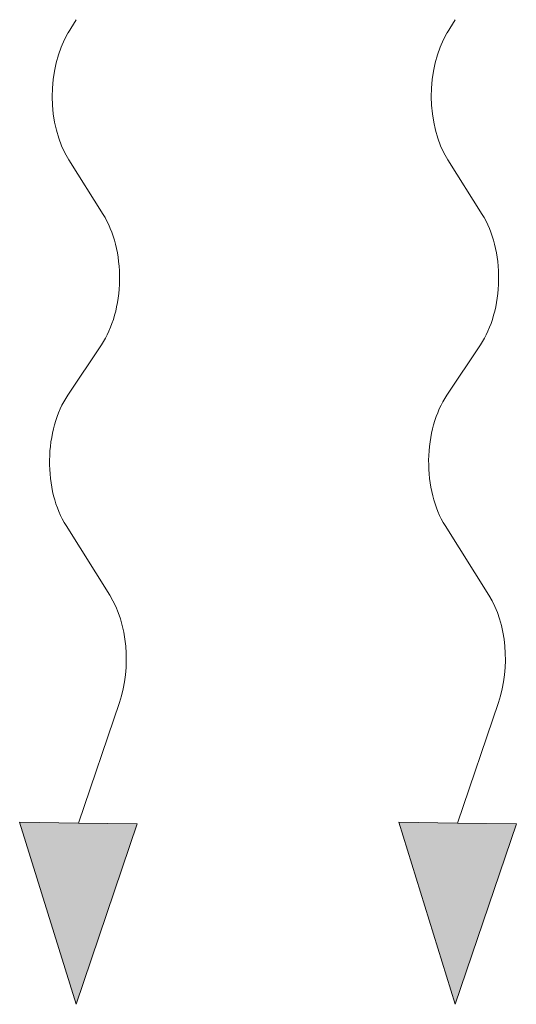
# Model space of a CAD drawing. Header units: millimetres. Extents: x -118717 to 8962, y 22910 to 145283.
# Tile 15 of 193: x -64519 to -64402, y 25112 to 25346. Entities that reach past the tile are written whole.
import ezdxf

# ---------------------------------------------------------------- set-up
doc = ezdxf.new("R2010")
doc.units = ezdxf.units.MM

msp = doc.modelspace()

# ---------------------------------------------------------------- linework, layer by layer
at = {"lineweight": 13}
for p, q in [((-64507.95, 25342.83), (-64506.1, 25345.91)), ((-64417.95, 25342.83), (-64416.1, 25345.91))]:
    msp.add_line(p, q, dxfattribs=at)
at = {"color": 0, "lineweight": 13}
for p, q in [((-64499.67, 25299.72), (-64507.84, 25312.69)), ((-64409.67, 25299.72), (-64417.84, 25312.69)), ((-64508.06, 25256.83), (-64500.09, 25268.75)), ((-64418.06, 25256.83), (-64410.09, 25268.75)), ((-64498.07, 25209.33), (-64508.47, 25225.85)), ((-64408.07, 25209.33), (-64418.47, 25225.85)), ((-64505.52, 25155.28), (-64495.8, 25183.9)), ((-64415.52, 25155.28), (-64405.8, 25183.9)), ((-64506.1, 25112.27), (-64519.48, 25155.46)), ((-64519.48, 25155.46), (-64505.52, 25155.28)), ((-64491.56, 25155.09), (-64506.1, 25112.27)), ((-64491.56, 25155.09), (-64505.52, 25155.28)), ((-64416.1, 25112.27), (-64429.48, 25155.46)), ((-64429.48, 25155.46), (-64415.52, 25155.28)), ((-64401.56, 25155.09), (-64416.1, 25112.27)), ((-64401.56, 25155.09), (-64415.52, 25155.28))]:
    msp.add_line(p, q, dxfattribs=at)
at = {"color": 0, "lineweight": 13, "extrusion": (0, 0, -1)}
for centre, start_param, end_param in [((-64498.31, 25328.05), 0.766537, 2.320574), ((-64408.31, 25328.05), 0.766537, 2.320574), ((-64509.2, 25284.36), 3.908129, 5.516649), ((-64419.2, 25284.36), 3.908129, 5.516649), ((-64498.94, 25241.21), 0.766537, 2.375056), ((-64408.94, 25241.21), 0.766537, 2.375056), ((-64507.6, 25193.97), 3.908129, 5.191299), ((-64417.6, 25193.97), 3.908129, 5.191299)]:
    msp.add_ellipse(centre, major_axis=(-0.29, -21.5), ratio=0.625, start_param=start_param, end_param=end_param, dxfattribs=at)
at = {"color": 0, "lineweight": 13}
for points in [[(-64491.56, 25155.09), (-64519.48, 25155.46), (-64506.1, 25112.27)], [(-64401.56, 25155.09), (-64429.48, 25155.46), (-64416.1, 25112.27)]]:
    msp.add_solid(points, dxfattribs=at)

doc.saveas('drawing.dxf')
